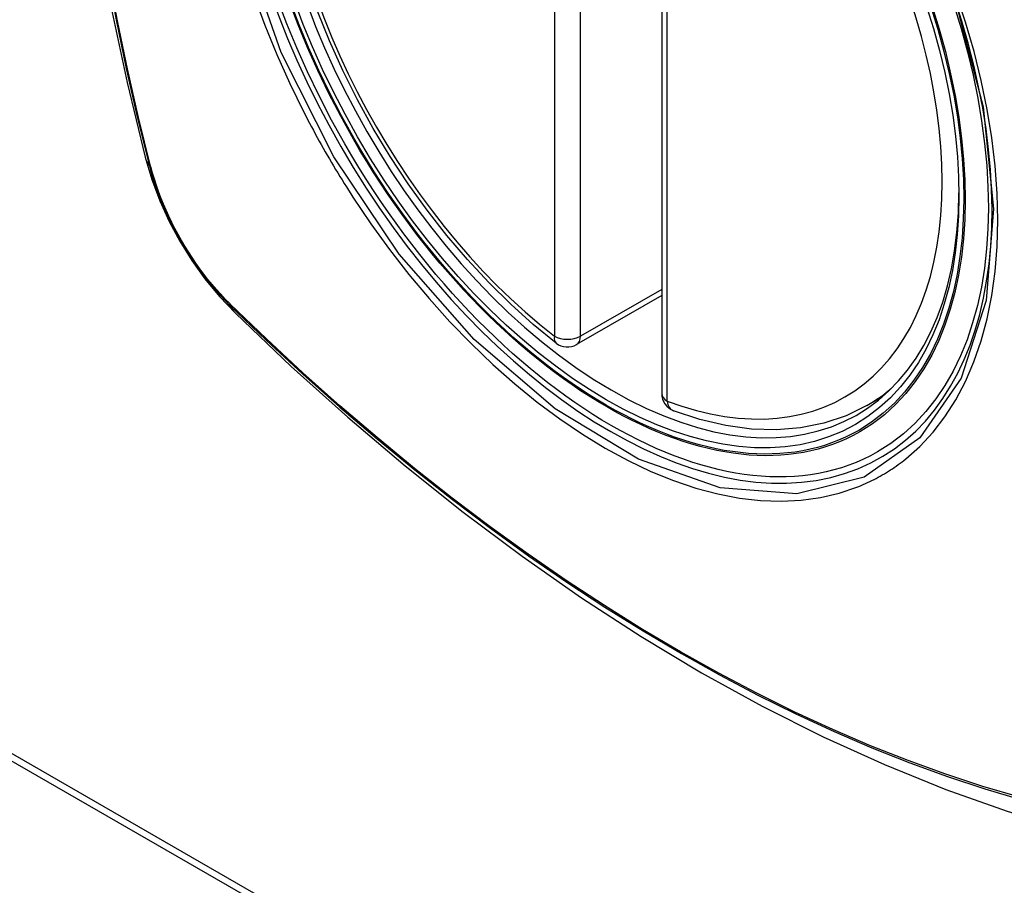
# Model space of a CAD drawing. Header units: inches. Extents: x 435.6 to 512.6, y 167.3 to 237.6.
# Tile 46 of 115: x 470.088 to 470.72, y 215.276 to 215.833. Entities that reach past the tile are written whole.
import ezdxf

# ---------------------------------------------------------------- set-up
doc = ezdxf.new("R2010")
doc.units = ezdxf.units.IN
doc.header["$MEASUREMENT"] = 0
doc.layers.add('Visible Edges(ANSI)', color=7, linetype='Continuous', lineweight=25)
doc.layers.add('Visible Tangent Edges(ANSI)', color=7, linetype='Continuous', lineweight=25)

msp = doc.modelspace()

# ---------------------------------------------------------------- linework, layer by layer
at = {"layer": 'Visible Edges(ANSI)'}
for p, q in [((470.50011, 216.07764), (470.50011, 215.59234)), ((470.50011, 215.65527), (470.44543, 215.62379)), ((469.59329, 215.64288), (471.71461, 214.42129)), ((469.58904, 215.64043), (471.71036, 214.41884)), ((470.63192, 215.5846), (470.64222, 215.59053))]:
    msp.add_line(p, q, dxfattribs=at)
at = {"layer": 'Visible Edges(ANSI)', "flags": 128}
for points in [[(470.17182, 216.45199), (470.15898, 216.41388), (470.14793, 216.37465), (470.13864, 216.33436), (470.13108, 216.29309), (470.12524, 216.2509), (470.1211, 216.20785), (470.11862, 216.16401), (470.1178, 216.11944), (470.11862, 216.07419), (470.12104, 216.02834), (470.12506, 215.98194), (470.13066, 215.93507), (470.13781, 215.88778), (470.14649, 215.84014), (470.15668, 215.79223), (470.16835, 215.74411)], [(470.4323, 215.62469), (470.4176, 215.63669), (470.40317, 215.64968), (470.38908, 215.66359), (470.37538, 215.67835), (470.36213, 215.69392), (470.3494, 215.71021), (470.33724, 215.72715), (470.3257, 215.74467), (470.31482, 215.76268), (470.30467, 215.78111), (470.29528, 215.79988), (470.2867, 215.8189), (470.27897, 215.83808)], [(470.16835, 215.74411), (470.17259, 215.72981), (470.17773, 215.71608), (470.18372, 215.70287), (470.19053, 215.69014), (470.19815, 215.67788), (470.2066, 215.66608), (470.21592, 215.65476), (470.2262, 215.64394)], [(470.2262, 215.64394), (470.26201, 215.60981), (470.29839, 215.57708), (470.33527, 215.5458), (470.37263, 215.51602), (470.4104, 215.4878), (470.44854, 215.46118), (470.48701, 215.43622), (470.52576, 215.41297), (470.56474, 215.39147), (470.60392, 215.37177), (470.64324, 215.35392), (470.68267, 215.33797), (470.72216, 215.32397), (470.76167, 215.31197), (470.80115, 215.30203), (470.84054, 215.2942)], [(470.63192, 215.5846), (470.61854, 215.57803), (470.6043, 215.57322), (470.58934, 215.5702), (470.57378, 215.56897), (470.55775, 215.5695), (470.54134, 215.57176), (470.52464, 215.57571), (470.50775, 215.58129)]]:
    msp.add_lwpolyline(points, dxfattribs=at)
at = {"layer": 'Visible Edges(ANSI)'}
for centre, start, end in [((470.43954, 215.63402), 232.21581, 299.93599), ((470.51192, 215.59234), 180, 249.36936)]:
    msp.add_arc(centre, 0.01181, start, end, dxfattribs=at)
msp.add_ellipse((470.46842, 215.85162), major_axis=(0.15718, -0.27294), ratio=0.578093, start_param=2.362013, end_param=7.062765, dxfattribs=at)
msp.add_ellipse((470.46494, 215.84962), major_axis=(-0.15963, 0.2772), ratio=0.578093, dxfattribs=at)
at = {"layer": 'Visible Tangent Edges(ANSI)'}
for p, q in [((470.43118, 216.11451), (470.43118, 215.62921)), ((470.44789, 215.62921), (470.44789, 216.11451)), ((470.50356, 215.58753), (470.50356, 216.07283)), ((470.17188, 215.738), (470.17176, 215.73845)), ((470.50011, 215.65928), (470.44789, 215.62921)), ((470.22295, 215.64979), (470.22261, 215.65012))]:
    msp.add_line(p, q, dxfattribs=at)
at = {"layer": 'Visible Tangent Edges(ANSI)', "flags": 128}
for points in [[(470.68868, 215.84507), (470.7066, 215.77644), (470.71332, 215.7111), (470.70856, 215.65221), (470.69244, 215.6023), (470.66593, 215.56385), (470.63021, 215.53866), (470.58691, 215.52782), (470.53779, 215.53174), (470.48523, 215.55026), (470.43164, 215.58258), (470.3796, 215.62711), (470.33139, 215.68196), (470.28945, 215.74431), (470.25574, 215.81143), (470.23152, 215.88058)], [(470.14389, 215.8632), (470.14967, 215.83232), (470.15612, 215.80126), (470.16322, 215.77004), (470.17098, 215.73869)], [(470.17176, 215.73845), (470.16399, 215.76973), (470.15687, 215.80088), (470.15041, 215.83188), (470.14461, 215.8627)], [(470.65696, 215.55038), (470.66603, 215.55841), (470.67443, 215.56741), (470.68211, 215.57735), (470.68907, 215.58827), (470.6953, 215.60009), (470.70076, 215.61277), (470.70542, 215.62623), (470.70926, 215.64041), (470.71225, 215.65525), (470.71438, 215.67074), (470.71566, 215.68689), (470.71609, 215.70363), (470.71567, 215.72087), (470.71439, 215.73853), (470.71225, 215.75652), (470.70926, 215.77482), (470.70544, 215.79336), (470.7008, 215.81208), (470.69536, 215.83093), (470.68913, 215.84986)], [(470.23828, 215.84788), (470.24522, 215.82895), (470.25287, 215.81014), (470.26122, 215.79151), (470.27023, 215.77308)], [(470.27023, 215.77308), (470.27143, 215.77075), (470.27264, 215.76842), (470.27385, 215.76609), (470.27508, 215.76377), (470.27632, 215.76146), (470.27757, 215.75915), (470.27883, 215.75684), (470.2801, 215.75454), (470.28138, 215.75224), (470.28267, 215.74995), (470.28397, 215.74766), (470.28528, 215.74538), (470.2866, 215.74311), (470.28793, 215.74084), (470.28927, 215.73857), (470.29062, 215.73631), (470.29198, 215.73406), (470.29335, 215.73182), (470.29473, 215.72958), (470.29612, 215.72734), (470.29751, 215.72512), (470.29892, 215.7229), (470.30033, 215.72068), (470.30176, 215.71847)], [(470.17098, 215.73869), (470.17207, 215.73464), (470.17328, 215.73057), (470.17459, 215.7265), (470.17601, 215.72242), (470.17753, 215.71835), (470.17916, 215.71428), (470.18089, 215.71023), (470.18272, 215.7062), (470.18464, 215.7022), (470.18665, 215.69823), (470.18876, 215.69429), (470.19095, 215.6904), (470.19322, 215.68656), (470.19558, 215.68277), (470.19801, 215.67904), (470.20052, 215.67538), (470.20309, 215.67178), (470.20574, 215.66826), (470.20844, 215.66482), (470.2112, 215.66147), (470.21402, 215.6582), (470.21689, 215.65503), (470.21981, 215.65196), (470.22276, 215.64899)], [(470.22261, 215.65012), (470.21972, 215.65305), (470.21687, 215.65608), (470.21406, 215.6592), (470.21131, 215.66241), (470.20861, 215.6657), (470.20597, 215.66907), (470.20339, 215.67252), (470.20087, 215.67604), (470.19842, 215.67963), (470.19604, 215.68327), (470.19374, 215.68698), (470.19152, 215.69074), (470.18938, 215.69454), (470.18732, 215.69839), (470.18535, 215.70227), (470.18346, 215.70619), (470.18167, 215.71013), (470.17997, 215.71409), (470.17837, 215.71806), (470.17687, 215.72205), (470.17547, 215.72604), (470.17417, 215.73004), (470.17297, 215.73402), (470.17188, 215.738)], [(470.30176, 215.71847), (470.31324, 215.70142), (470.32525, 215.68484), (470.33774, 215.66878), (470.35066, 215.65332), (470.36397, 215.6385), (470.37762, 215.62439), (470.39156, 215.61104), (470.40573, 215.59852), (470.42009, 215.58684), (470.43459, 215.57605), (470.4492, 215.56616), (470.46388, 215.55722), (470.47857, 215.54927), (470.49318, 215.54234), (470.50769, 215.53646), (470.52203, 215.53163), (470.53616, 215.52787), (470.55005, 215.52519), (470.56364, 215.5236), (470.57688, 215.52311), (470.58973, 215.52373), (470.60213, 215.52544), (470.61404, 215.52823), (470.62543, 215.53208)], [(470.22276, 215.64899), (470.24604, 215.62661), (470.26957, 215.60482), (470.29333, 215.58366), (470.31729, 215.56315), (470.34143, 215.54332), (470.3657, 215.52418), (470.3901, 215.50577), (470.41458, 215.48811), (470.43912, 215.47121), (470.46368, 215.4551), (470.48824, 215.43978), (470.51279, 215.42526), (470.53734, 215.41154), (470.56189, 215.39861), (470.5864, 215.3865), (470.61086, 215.3752), (470.63523, 215.36474), (470.6595, 215.35512), (470.68364, 215.34636), (470.70766, 215.33844), (470.73152, 215.33139)], [(470.73026, 215.33297), (470.70649, 215.33995), (470.68257, 215.34779), (470.65852, 215.35648), (470.63434, 215.36603), (470.61005, 215.37643), (470.58567, 215.38767), (470.56122, 215.39974), (470.53675, 215.41262), (470.51226, 215.4263), (470.48777, 215.44079), (470.46327, 215.45607), (470.43876, 215.47216), (470.41428, 215.48905), (470.38985, 215.50669), (470.36551, 215.52509), (470.34129, 215.54421), (470.31722, 215.56403), (470.29332, 215.58453), (470.26962, 215.60567), (470.24616, 215.62743), (470.22295, 215.64979)], [(470.62543, 215.53208), (470.62685, 215.53265), (470.62826, 215.53324), (470.62966, 215.53384), (470.63105, 215.53446), (470.63243, 215.53509), (470.63381, 215.53575), (470.63517, 215.53642), (470.63653, 215.53711), (470.63787, 215.53781), (470.63921, 215.53853), (470.64054, 215.53927), (470.64186, 215.54002), (470.64317, 215.5408), (470.64447, 215.54158), (470.64576, 215.54239), (470.64705, 215.54321), (470.64832, 215.54405), (470.64958, 215.5449), (470.65084, 215.54577), (470.65208, 215.54666), (470.65332, 215.54757), (470.65454, 215.54849), (470.65576, 215.54942), (470.65696, 215.55038)]]:
    msp.add_lwpolyline(points, dxfattribs=at)
at = {"layer": 'Visible Tangent Edges(ANSI)'}
for centre, major_axis, ratio, start_param, end_param in [((470.46742, 215.85105), (-0.17285, 0.30015), 0.578093, 5.049711, 10.658253), ((470.46737, 215.85102), (-0.1503, 0.261), 0.578093, 5.670484, 8.47055), ((470.46737, 215.85102), (0.1503, -0.261), 0.578093, 5.670484, 8.47055), ((470.28273, 215.77356), (-0.11438, -0.02945), 0.352863, 0, 0.142152), ((470.18029, 215.74159), (-0.00953, -0.00245), 0.357658, 0.142431, 0.406138), ((470.22994, 215.6556), (-0.00688, -0.00704), 0.360494, 5.876137, 6.139844), ((470.30886, 215.7283), (-0.08267, -0.08436), 0.355706, 6.140128, 6.283185), ((470.43954, 215.63402), (-0.00724, -0.00933), 0.471826, 5.568124, 6.283185), ((470.43954, 215.63402), (0.01181, 0), 0.575862, 3.926991, 5.497787), ((470.43954, 215.63402), (0.00589, -0.01024), 0.578093, 0, 0.787332), ((470.51192, 215.59234), (-0.01181, 0), 0.575862, 0, 0.785398), ((470.47573, 215.85583), (0.15619, -0.27123), 0.578093, 0, 0.112305), ((470.51192, 215.59234), (-0.00416, -0.01105), 0.667544, 5.394234, 6.283185)]:
    msp.add_ellipse(centre, major_axis=major_axis, ratio=ratio, start_param=start_param, end_param=end_param, dxfattribs=at)
for centre, major_axis in [((470.46802, 215.85139), (0.17078, -0.29656)), ((470.46504, 215.84968), (-0.16238, 0.28198)), ((470.46494, 215.84962), (0.16178, -0.28094))]:
    msp.add_ellipse(centre, major_axis=major_axis, ratio=0.578093, dxfattribs=at)

doc.saveas('drawing.dxf')
